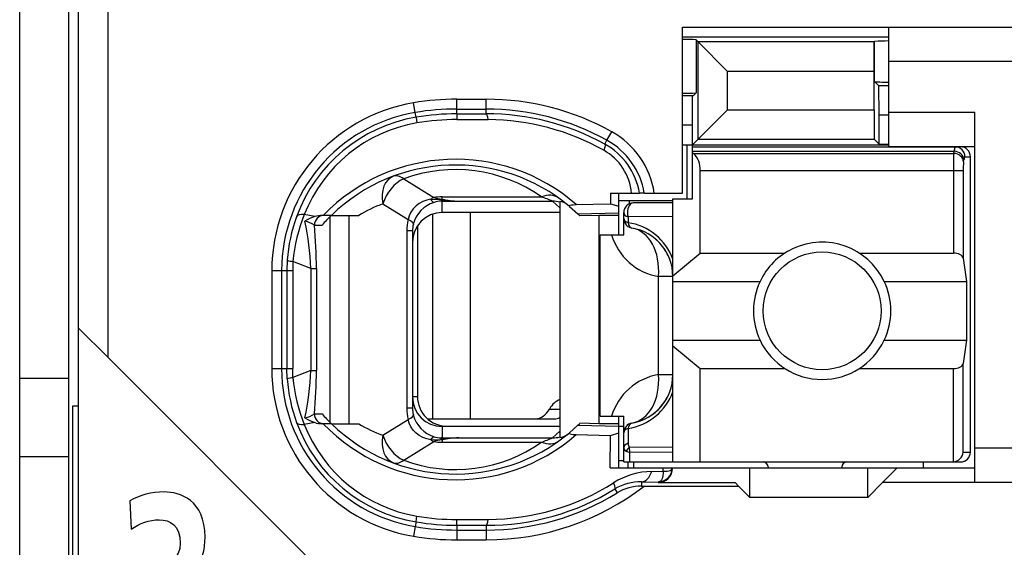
# Model space of a CAD drawing. Extents: x 0 to 188, y 0 to 176.
# Tile 9 of 35: x 0 to 10.03, y 65.73 to 71.1. Entities that reach past the tile are written whole.
import ezdxf

# ---------------------------------------------------------------- set-up
doc = ezdxf.new("R2010")
doc.units = 0
doc.header["$LTSCALE"] = 11.433915
doc.header["$MEASUREMENT"] = 0
doc.layers.get('0').update_dxf_attribs({"linetype": 'CONTINUOUS'})

msp = doc.modelspace()

# ---------------------------------------------------------------- linework, layer by layer
at = {"color": 7, "linetype": 'CONTINUOUS'}
for p, q in [((0.5001, 19.7018), (0.5001, 140.1005)), ((0.0003, 61.652), (0.0003, 96.6522)), ((0.6001, 57.5517), (0.6001, 74.352)), ((0.9001, 67.661), (0.9001, 74.352)), ((6.7502, 69.3367), (6.7502, 71.0268)), ((6.7502, 71.0268), (11.8, 71.0268)), ((8.85, 69.8121), (8.85, 71.0268)), ((6.7502, 70.9269), (8.85, 70.9269)), ((6.8867, 70.8973), (6.8867, 70.3571)), ((6.8867, 70.8973), (6.9073, 70.8759)), ((8.7012, 70.8759), (8.705, 70.8801)), ((8.705, 70.4722), (8.705, 70.8801)), ((6.9073, 69.8844), (6.9073, 70.8759)), ((6.9073, 70.8759), (7.2078, 70.5762)), ((8.7012, 70.8759), (6.9073, 70.8759)), ((8.7009, 70.5762), (8.7012, 70.8759)), ((11.8, 70.6768), (8.85, 70.6768)), ((7.2078, 70.1849), (7.2078, 70.5762)), ((8.7009, 70.5762), (7.2078, 70.5762)), ((8.7009, 70.1849), (8.7009, 70.5762)), ((8.7487, 70.4281), (8.705, 70.4722)), ((8.7501, 70.1283), (8.7487, 70.4281)), ((8.85, 70.4281), (8.7487, 70.4281)), ((4.4503, 70.1435), (4.4503, 70.2923)), ((4.4503, 70.2923), (4.75, 70.2923)), ((4.75, 70.1442), (4.75, 70.2923)), ((6.8567, 70.3268), (6.7502, 70.3268)), ((6.8501, 70.0271), (6.8515, 70.3268)), ((6.8567, 70.3268), (6.8867, 70.3571)), ((4.0279, 70.1573), (4.0114, 70.2558)), ((4.4503, 70.1924), (4.75, 70.1924)), ((6.8501, 69.8273), (7.2078, 70.1849)), ((7.2078, 70.1849), (8.7009, 70.1849)), ((8.7009, 70.1849), (8.7012, 69.8844)), ((4.0362, 70.109), (4.0279, 70.1573)), ((4.0362, 70.1084), (4.0451, 70.0512)), ((4.4503, 70.1435), (4.75, 70.1442)), ((4.4503, 70.1435), (4.451, 70.085)), ((4.451, 70.085), (4.7707, 70.0842)), ((8.7501, 69.8355), (8.7501, 70.1283)), ((8.85, 70.1283), (8.7501, 70.1283)), ((8.85, 70.1621), (9.7251, 70.1621)), ((9.7251, 66.387), (9.7251, 70.1621)), ((6.8501, 70.0271), (6.7502, 70.0271)), ((6.8501, 69.2767), (6.8501, 70.0271)), ((5.9575, 69.8348), (5.9792, 69.8741)), ((5.9792, 69.8741), (6.0278, 69.9616)), ((6.9073, 69.8844), (8.7012, 69.8844)), ((8.7501, 69.8355), (8.7012, 69.8844)), ((6.7502, 69.8273), (8.85, 69.8273)), ((6.795, 69.2767), (6.795, 69.8273)), ((6.8501, 69.8073), (9.58, 69.8073)), ((8.7501, 69.8355), (8.85, 69.8355)), ((8.85, 69.8121), (9.7251, 69.8121)), ((6.8501, 69.7625), (9.5143, 69.7625)), ((6.8601, 69.7404), (6.8501, 69.7487)), ((6.8601, 69.7404), (9.5108, 69.7404)), ((9.5108, 69.7404), (9.5143, 69.7625)), ((9.6104, 69.6536), (9.6138, 69.6764)), ((9.6238, 69.7067), (9.6803, 69.7067)), ((9.6803, 66.697), (9.6803, 69.7067)), ((3.9101, 69.4814), (4.2157, 69.2905)), ((6.9301, 68.7255), (6.9301, 69.5675)), ((6.9301, 69.5675), (9.6059, 69.5675)), ((9.5063, 69.5675), (9.5063, 68.7255)), ((9.6059, 69.5675), (9.6059, 68.6731)), ((4.185, 69.2747), (4.144, 69.265)), ((4.185, 69.2747), (4.2911, 69.2698)), ((4.2911, 69.2698), (4.3001, 69.2733)), ((4.3001, 69.2733), (4.3001, 69.2974)), ((4.3001, 69.2974), (5.3122, 69.2974)), ((6.014, 69.3367), (6.0151, 69.2278)), ((6.014, 69.3367), (6.312, 69.3367)), ((6.1001, 68.9122), (6.1001, 69.3367)), ((6.3127, 69.3367), (6.3138, 69.3367)), ((6.3599, 69.3367), (6.3141, 69.3367)), ((6.3602, 69.3367), (6.7502, 69.3367)), ((6.6503, 66.5971), (6.6503, 69.2767)), ((6.6503, 69.2767), (6.8501, 69.2767)), ((3.6979, 69.2271), (3.9552, 69.0666)), ((4.0069, 69.1754), (3.9838, 69.1417)), ((4.0355, 69.2051), (4.0069, 69.1754)), ((4.0686, 69.2299), (4.0355, 69.2051)), ((4.1051, 69.2499), (4.0686, 69.2299)), ((4.144, 69.265), (4.1051, 69.2499)), ((4.2911, 69.2698), (4.2911, 69.2547)), ((4.3052, 69.2678), (4.2911, 69.2698)), ((4.3001, 69.2547), (4.2911, 69.2547)), ((4.3001, 69.1369), (4.3001, 69.2547)), ((4.3001, 69.2547), (4.4699, 69.2533)), ((4.3052, 69.2678), (4.3004, 69.2547)), ((4.4699, 69.2533), (5.4256, 69.2533)), ((5.5, 69.1844), (5.4256, 69.2533)), ((5.5, 69.2512), (5.5, 66.8452)), ((5.5989, 69.2009), (5.6837, 69.1252)), ((5.6671, 69.2195), (6.0151, 69.2278)), ((6.0151, 69.2278), (6.1001, 69.203)), ((6.0995, 69.2622), (6.6503, 69.2622)), ((6.2045, 69.2622), (6.2045, 69.2257)), ((6.6503, 69.2368), (6.25, 69.2368)), ((3.0044, 69.0969), (2.8983, 69.1176)), ((3.1739, 69.1093), (3.0809, 69.1093)), ((3.1618, 66.9988), (3.1618, 69.0976)), ((3.1742, 69.1093), (3.4519, 69.1093)), ((3.3561, 66.9871), (3.3561, 69.1093)), ((3.9663, 69.1051), (3.9552, 69.0666)), ((3.9838, 69.1417), (3.9663, 69.1051)), ((4.2036, 69.121), (4.2036, 67.0367)), ((5.5, 69.1369), (4.3001, 69.1369)), ((4.5854, 69.1369), (4.5854, 67.0367)), ((5.6837, 69.1252), (6.1001, 69.1341)), ((5.6837, 69.1252), (5.7002, 69.1093)), ((5.7005, 69.1093), (5.7046, 69.1051)), ((5.9, 69.1093), (5.7046, 69.1051)), ((5.9, 66.9871), (5.9, 69.1093)), ((6.1001, 69.1093), (5.9, 69.1093)), ((6.1501, 68.9122), (6.1501, 69.1369)), ((6.1949, 69.0928), (6.1942, 69.0355)), ((6.6503, 69.0989), (6.1949, 69.0928)), ((3.0006, 69.0094), (3.0788, 69.0094)), ((4.05, 69.0025), (4.05, 67.262)), ((3.9415, 68.9508), (3.9415, 67.1456)), ((4, 68.9508), (3.9415, 68.9508)), ((4, 68.9508), (4, 67.1456)), ((5.9103, 67.0622), (5.9103, 68.9122)), ((5.9103, 68.9122), (6.1501, 68.9122)), ((6.6503, 68.4947), (6.9301, 68.7255)), ((6.9301, 68.7255), (7.792, 68.7255)), ((8.5482, 68.7255), (9.5063, 68.7255)), ((9.6059, 68.6731), (9.6417, 68.4368)), ((2.725, 68.6532), (2.7212, 68.5471)), ((2.7829, 68.6401), (2.7798, 68.5471)), ((2.9658, 68.5677), (2.7829, 68.6401)), ((2.5669, 68.5471), (2.5669, 67.5494)), ((2.5669, 68.5471), (2.7798, 68.5471)), ((2.6671, 68.5471), (2.6671, 67.5494)), ((2.7212, 68.5471), (2.7212, 67.5494)), ((2.7798, 68.5471), (2.7798, 67.5494)), ((2.9658, 68.5677), (2.9658, 67.5287)), ((2.9658, 68.5677), (3.0213, 68.5677)), ((3.0213, 68.5677), (3.0213, 67.5287)), ((6.5036, 67.4866), (6.5036, 68.4871)), ((6.6503, 68.4871), (6.5036, 68.4871)), ((6.6503, 68.4368), (7.5381, 68.4368)), ((8.8021, 68.4368), (9.6417, 68.4368)), ((9.6417, 68.4368), (9.6417, 67.8367)), ((0.6004, 67.96), (0.9001, 67.661)), ((6.6503, 67.8367), (7.5381, 67.8367)), ((6.6503, 67.7795), (6.9301, 67.548)), ((8.8021, 67.8367), (9.6417, 67.8367)), ((9.6417, 67.8367), (9.6059, 67.601)), ((3.2001, 65.3603), (0.9001, 67.661)), ((9.6059, 66.697), (9.6059, 67.601)), ((2.5669, 67.5494), (2.7798, 67.5494)), ((2.725, 67.4432), (2.7212, 67.5494)), ((2.7829, 67.4563), (2.7798, 67.5494)), ((2.9658, 67.5287), (2.7829, 67.4563)), ((2.9658, 67.5287), (3.0213, 67.5287)), ((6.6503, 67.4866), (6.5036, 67.4866)), ((6.9301, 66.5971), (6.9301, 67.548)), ((6.9301, 67.548), (7.792, 67.548)), ((8.5482, 67.548), (9.5063, 67.548)), ((9.5063, 66.5971), (9.5063, 67.548)), ((0.0003, 67.4522), (0.5001, 67.4522)), ((0.5405, 64.7354), (0.5405, 67.1683)), ((0.5405, 67.1683), (0.6001, 67.1683)), ((4.05, 67.262), (4, 67.262)), ((3.0006, 67.087), (3.0788, 67.087)), ((4, 67.1456), (3.9415, 67.1456)), ((5.3942, 67.1366), (5.5, 67.1366)), ((3.0044, 66.9988), (2.8983, 66.9789)), ((3.1739, 66.9871), (3.0809, 66.9871)), ((3.1742, 66.9871), (3.4519, 66.9871)), ((3.6979, 66.8693), (3.9552, 67.0298)), ((3.9663, 66.9912), (3.9552, 67.0298)), ((3.9838, 66.9547), (3.9663, 66.9912)), ((4.1516, 67.0367), (5.4459, 67.0367)), ((5.5989, 66.8955), (5.6837, 66.9713)), ((5.6837, 66.9713), (5.7002, 66.9871)), ((5.6837, 66.9713), (6.1001, 66.9623)), ((5.7005, 66.9871), (5.7046, 66.9912)), ((5.9, 66.9871), (5.7046, 66.9912)), ((6.1001, 66.9871), (5.9, 66.9871)), ((5.9103, 67.0622), (6.1501, 67.0622)), ((6.1001, 66.5372), (6.1001, 67.0622)), ((6.1501, 66.5971), (6.1501, 67.0622)), ((4.0069, 66.921), (3.9838, 66.9547)), ((4.0355, 66.8913), (4.0069, 66.921)), ((4.0686, 66.8665), (4.0355, 66.8913)), ((4.1051, 66.8466), (4.0686, 66.8665)), ((4.3001, 66.9596), (4.3001, 66.8417)), ((5.5, 66.9596), (4.3001, 66.9596)), ((4.35, 66.9616), (5.5, 66.9616)), ((5.5, 66.912), (5.4256, 66.8431)), ((5.6671, 66.8769), (6.0151, 66.8686)), ((6.0119, 66.5372), (6.0151, 66.8686)), ((6.0151, 66.8686), (6.1001, 66.8934)), ((6.1001, 66.9616), (6.1501, 66.9616)), ((6.1942, 66.9382), (6.1966, 66.7887)), ((3.9101, 66.615), (4.2157, 66.8059)), ((4.144, 66.8314), (4.1051, 66.8466)), ((4.185, 66.8218), (4.144, 66.8314)), ((4.185, 66.8218), (4.2911, 66.8266)), ((4.2911, 66.8266), (4.2911, 66.8417)), ((4.3001, 66.8417), (4.2911, 66.8417)), ((4.3052, 66.8286), (4.2911, 66.8266)), ((4.2911, 66.8266), (4.3001, 66.8231)), ((4.3001, 66.8417), (4.4699, 66.8431)), ((4.3001, 66.8231), (4.3001, 66.799)), ((4.3001, 66.799), (5.3122, 66.799)), ((4.3052, 66.8286), (4.3004, 66.8417)), ((4.4699, 66.8431), (5.4256, 66.8431)), ((6.1763, 66.706), (6.2121, 66.6943)), ((6.6503, 66.748), (6.2056, 66.7432)), ((6.6503, 66.6984), (6.2121, 66.6943)), ((6.2135, 66.5971), (6.2121, 66.6943)), ((9.6059, 66.697), (9.6803, 66.697)), ((11.8, 66.737), (9.7251, 66.737)), ((0.0003, 66.6523), (0.5001, 66.6523)), ((6.1001, 66.6116), (6.1501, 66.6116)), ((6.1504, 66.5971), (9.58, 66.5971)), ((6.1953, 66.5372), (6.1953, 66.5971)), ((6.25, 66.5971), (6.25, 66.5372)), ((9.2, 66.5971), (9.2, 66.5372)), ((6.0119, 66.5372), (9.7251, 66.5372)), ((6.4361, 66.5014), (6.5511, 66.5027)), ((6.5515, 66.48), (6.5501, 66.4593)), ((6.5511, 66.5027), (6.5518, 66.5372)), ((6.5511, 66.5027), (6.5515, 66.48)), ((6.5511, 66.5027), (6.5918, 66.5027)), ((6.5918, 66.5027), (6.6083, 66.5055)), ((6.6083, 66.5055), (6.6217, 66.5096)), ((6.6217, 66.5096), (6.6324, 66.5158)), ((6.6324, 66.5158), (6.6396, 66.5234)), ((6.6396, 66.5234), (6.6438, 66.5365)), ((7.4351, 66.2368), (7.4351, 66.5372)), ((7.6201, 66.5468), (7.6201, 66.5372)), ((8.3701, 66.5468), (8.3701, 66.5372)), ((8.6351, 66.2368), (8.6351, 66.5372)), ((8.9351, 66.5372), (8.7852, 66.387)), ((6.3306, 66.3953), (6.3306, 66.3518)), ((6.3306, 66.3953), (6.5001, 66.3932)), ((6.5091, 66.3945), (6.5001, 66.3932)), ((6.5001, 66.3932), (6.5001, 66.387)), ((6.5001, 66.387), (7.2853, 66.387)), ((6.5246, 66.4015), (6.5091, 66.3945)), ((6.5363, 66.4152), (6.5246, 66.4015)), ((6.5449, 66.4345), (6.5363, 66.4152)), ((6.5501, 66.4593), (6.5449, 66.4345)), ((7.32, 66.3518), (7.2853, 66.387)), ((8.6351, 66.2368), (8.7852, 66.387)), ((11.8, 66.387), (8.7852, 66.387)), ((6.0609, 66.3222), (6.0847, 66.2836)), ((6.3306, 66.3518), (7.32, 66.3518)), ((7.32, 66.3518), (7.4351, 66.2368)), ((8.6351, 66.2368), (7.4351, 66.2368)), ((4.0362, 65.9873), (4.0279, 65.9391)), ((4.0362, 65.988), (4.0451, 66.0452)), ((4.4503, 65.9529), (4.451, 66.0115)), ((4.451, 66.0115), (4.7707, 66.0121)), ((4.0279, 65.9391), (4.0114, 65.8406)), ((4.4503, 65.9529), (4.4503, 65.8041)), ((4.4503, 65.9529), (4.75, 65.9522)), ((4.4503, 65.904), (4.75, 65.904)), ((4.75, 65.9522), (4.75, 65.8041)), ((4.4503, 65.8041), (4.75, 65.8041))]:
    msp.add_line(p, q, dxfattribs=at)
for centre, radius, start, end in [((4.4518, 67.6176), 2.6747, 90.03281, 99.47823), ((4.7507, 67.6614), 2.6309, 60.96119, 90.0153), ((4.3004, 68.5465), 1.7335, 99.5967, 179.9833), ((4.4498, 67.6417), 2.5507, 89.98957, 99.52108), ((4.7503, 67.6611), 2.5313, 60.95623, 90.00682), ((4.3005, 68.5468), 1.6333, 99.60507, 179.99225), ((4.2986, 68.5558), 1.5752, 99.5899, 159.96396), ((4.4518, 67.6202), 2.5233, 90.0344, 99.48081), ((4.4486, 67.6572), 2.4278, 89.94432, 99.56647), ((4.7554, 67.6538), 2.4904, 61.13747, 90.12303), ((4.7543, 67.6519), 2.4324, 60.65149, 89.61411), ((4.2955, 68.5724), 1.4998, 99.60945, 158.68555), ((5.6129, 69.2111), 0.7575, 9.54301, 61.08067), ((5.6115, 69.2101), 0.859, 8.47117, 61.01731), ((5.6147, 69.2149), 0.7082, 9.898, 61.08365), ((4.4374, 67.8089), 1.8714, 48.91862, 135.9834), ((5.674, 69.2846), 0.5585, 5.34835, 60.79104), ((6.7028, 69.5784), 0.2269, 357.25717, 45.83486), ((12.4068, 69.5848), 2.9006, 176.92401, 180.34146), ((4.4374, 67.8096), 1.8124, 50.14556, 134.18395), ((4.4371, 68.063), 1.5131, 54.66498, 110.38507), ((10.2031, 69.582), 0.5971, 173.11565, 181.39604), ((4.211, 67.8402), 1.4788, 110.30254, 120.88541), ((4.5325, 70.9065), 1.6544, 262.10446, 267.83213), ((5.4818, 69.1015), 0.1508, 50.24965, 83.05407), ((6.2501, 69.1368), 0.1, 90.05364, 179.94636), ((4.3327, 68.5436), 1.6114, 159.97072, 176.10139), ((4.4801, 68.4826), 1.7045, 158.12897, 174.69882), ((3.0808, 68.867), 0.2423, 89.99511, 108.39718), ((0.0426, 68.441), 2.926, 2.4827, 12.01432), ((2.868, 68.8175), 0.2341, 55.37256, 81.02371), ((-1.9532, 68.5562), 4.9745, 0.13295, 5.22703), ((6.1102, 68.467), 0.5741, 19.80056, 81.58426), ((6.1504, 68.4868), 0.4999, 0.03814, 80.43604), ((6.6024, 69.077), 0.5981, 195.99246, 260.48694), ((6.1516, 68.4882), 0.4981, 40.1796, 60.37521), ((6.1429, 68.4829), 0.5081, 20.23359, 40.00069), ((8.172, 68.1367), 0.7013, 154.66614, 205.33386), ((8.171, 68.1367), 0.6988, 334.56998, 25.43002), ((8.1701, 68.1379), 0.7001, 205.48463, 334.51537), ((4.3004, 67.5499), 1.7336, 180.01657, 260.40228), ((4.3005, 67.5496), 1.6334, 180.00761, 260.39383), ((0.0526, 67.6542), 2.916, 347.96924, 357.53374), ((-1.9533, 67.5402), 4.9746, 354.77306, 359.86738), ((6.6024, 66.8965), 0.5984, 99.50876, 163.92201), ((6.1504, 67.487), 0.5, 279.5702, 359.95966), ((4.3324, 67.5527), 1.6111, 183.89717, 200.03082), ((4.4798, 67.6137), 1.7042, 185.29958, 201.87263), ((6.1102, 67.5068), 0.5741, 278.41575, 340.19974), ((6.1433, 67.4906), 0.5077, 319.99114, 339.77458), ((4.3502, 67.2618), 0.3002, 179.95367, 269.97901), ((4.2959, 67.1454), 0.2959, 179.96875, 193.56554), ((6.1516, 67.4856), 0.4981, 299.62479, 319.8204), ((4.2987, 67.5406), 1.5753, 200.03536, 260.40871), ((4.2955, 67.524), 1.4998, 201.31288, 260.39212), ((3.0808, 67.2284), 0.2413, 251.53951, 270.01669), ((4.4373, 68.2866), 1.8708, 223.9984, 311.09966), ((4.4374, 68.2868), 1.8124, 225.81605, 309.85444), ((4.2122, 68.2587), 1.4816, 239.12459, 249.68746), ((4.4371, 68.0335), 1.5132, 249.61705, 305.3329), ((4.5321, 65.19), 1.6543, 92.15561, 97.88344), ((6.4517, 65.7441), 0.7574, 91.18248, 122.31654), ((4.7558, 68.4373), 2.4252, 270.35102, 302.16015), ((6.3201, 65.8994), 0.4959, 88.79096, 121.52009), ((4.7511, 68.4366), 2.6325, 269.97733, 307.63432), ((4.7573, 68.4336), 2.4814, 269.83214, 301.69174), ((4.7498, 68.4406), 2.5366, 270.00594, 301.75279), ((4.4483, 68.4353), 2.4239, 260.42545, 270.06322), ((4.4498, 68.4547), 2.5507, 260.47892, 270.01043)]:
    msp.add_arc(centre, radius, start, end, dxfattribs=at)
for points in [[(6.8867, 70.8973), (6.8412, 70.9), (6.7957, 70.9014), (6.7502, 70.9008)], [(8.85, 70.8856), (8.8018, 70.8856), (8.7532, 70.8842), (8.705, 70.8808)], [(8.705, 70.4715), (8.7532, 70.468), (8.8018, 70.466), (8.85, 70.4667)], [(6.7502, 70.353), (6.7957, 70.3523), (6.8412, 70.3537), (6.8867, 70.3564)], [(4.7707, 70.0842), (4.7652, 70.1215), (4.7579, 70.1435), (4.75, 70.1442)], [(9.5232, 69.8073), (9.5173, 69.7928), (9.5143, 69.7776), (9.5149, 69.7625)], [(9.6238, 69.7067), (9.6238, 69.7625), (9.5793, 69.8073), (9.5242, 69.8073)], [(9.6803, 69.7067), (9.6803, 69.7625), (9.6355, 69.8073), (9.58, 69.8073)], [(9.6104, 69.6536), (9.608, 69.7005), (9.5642, 69.7384), (9.5108, 69.7404)], [(9.6138, 69.6764), (9.6114, 69.7225), (9.5676, 69.7604), (9.5143, 69.7625)], [(9.6228, 69.7073), (9.6169, 69.6977), (9.6142, 69.6874), (9.6145, 69.6764)], [(3.8054, 69.5082), (3.7175, 69.4758), (3.6731, 69.3601), (3.6979, 69.2271)], [(3.9101, 69.4814), (3.8168, 69.4393), (3.733, 69.3387), (3.6979, 69.2271)], [(3.9101, 69.4814), (3.8722, 69.5103), (3.8357, 69.5192), (3.8054, 69.5082)], [(4.2157, 69.2905), (4.2053, 69.2857), (4.195, 69.2809), (4.185, 69.2747)], [(4.1857, 69.2747), (4.1919, 69.2602), (4.2036, 69.2478), (4.2184, 69.2409)], [(4.2153, 69.2905), (4.2432, 69.2822), (4.2715, 69.2767), (4.3001, 69.2733)], [(4.3001, 69.2974), (4.2718, 69.2974), (4.2436, 69.2953), (4.2157, 69.2905)], [(4.3001, 69.2733), (4.3563, 69.2622), (4.4131, 69.2554), (4.4699, 69.2533)], [(5.4855, 69.2877), (5.4404, 69.3201), (5.3777, 69.3236), (5.3122, 69.2974)], [(5.4256, 69.2533), (5.3884, 69.2692), (5.3505, 69.2843), (5.3122, 69.2974)], [(4.2188, 69.2416), (4.1151, 69.2092), (4.0355, 69.1252), (4.008, 69.0204)], [(4.2911, 69.2547), (4.2663, 69.2533), (4.2422, 69.2492), (4.2188, 69.2416)], [(5.5, 69.2443), (5.4759, 69.2505), (5.4508, 69.2533), (5.4256, 69.2533)], [(2.8983, 69.1176), (2.8549, 69.1203), (2.8259, 69.112), (2.8187, 69.0955)], [(3.0044, 69.0976), (2.9692, 69.0859), (2.9355, 69.07), (2.9048, 69.0493)], [(3.0991, 69.1093), (3.0447, 69.1093), (3.0006, 69.0645), (3.0006, 69.0094)], [(3.1739, 69.1093), (3.1408, 69.0769), (3.1091, 69.0438), (3.0788, 69.0094)], [(4.3001, 69.1369), (4.134, 69.1369), (4, 69.0018), (4.0004, 68.8357)], [(6.1501, 69.1369), (6.1501, 69.1189), (6.167, 69.1024), (6.1949, 69.0928)], [(6.1501, 69.0783), (6.1501, 69.0611), (6.1666, 69.0452), (6.1942, 69.0355)], [(6.1501, 69.0783), (6.1501, 69.0548), (6.1584, 69.0321), (6.1739, 69.0142)], [(3.9552, 69.0666), (3.9459, 69.0287), (3.9415, 68.9901), (3.9415, 68.9508)], [(4.0083, 69.0197), (4.01, 69.0321), (3.9911, 69.0487), (3.9552, 69.0666)], [(4.0083, 69.0197), (4.0028, 68.9977), (4, 68.9742), (4, 68.9508)], [(6.1739, 69.0142), (6.1815, 69.0052), (6.1904, 68.9977), (6.2008, 68.9914)], [(6.1942, 69.0355), (6.1994, 69.0039), (6.2142, 68.9832), (6.2335, 68.9797)], [(6.2008, 68.9914), (6.2107, 68.9859), (6.2217, 68.9818), (6.2335, 68.9797)], [(6.5036, 68.4871), (6.5249, 68.7386), (6.4088, 68.9501), (6.2335, 68.9797)], [(9.6059, 68.6731), (9.6014, 68.7028), (9.5584, 68.7255), (9.5063, 68.7255)], [(2.7247, 68.6525), (2.7433, 68.6456), (2.7629, 68.6415), (2.7829, 68.6408)], [(9.5063, 67.548), (9.5584, 67.548), (9.6014, 67.5714), (9.6059, 67.601)], [(6.2335, 66.994), (6.4088, 67.0236), (6.5249, 67.2351), (6.5036, 67.4866)], [(2.7829, 67.4556), (2.7629, 67.455), (2.7433, 67.4508), (2.7247, 67.4439)], [(4.0004, 67.2607), (4, 67.0946), (4.134, 66.9596), (4.3001, 66.9596)], [(5.5004, 67.231), (5.4594, 67.2186), (5.4218, 67.1855), (5.3942, 67.1366)], [(2.9045, 67.047), (2.9393, 67.0533), (2.972, 67.0663), (3.001, 67.0863)], [(3.0006, 67.087), (3.0006, 67.0319), (3.0447, 66.9871), (3.0991, 66.9871)], [(3.0788, 67.087), (3.1091, 67.0526), (3.1408, 67.0195), (3.1739, 66.9871)], [(3.9415, 67.1456), (3.9415, 67.1063), (3.9459, 67.0677), (3.9552, 67.0298)], [(3.9552, 67.0298), (3.9911, 67.0477), (4.01, 67.0643), (4.0083, 67.076)], [(4.008, 67.076), (4.0355, 66.9713), (4.1151, 66.8872), (4.2188, 66.8548)], [(5.2544, 67.0367), (5.3078, 67.0388), (5.3584, 67.0746), (5.3942, 67.1366)], [(2.8187, 67.0009), (2.8259, 66.9844), (2.8549, 66.9761), (2.8983, 66.9789)], [(2.9048, 67.0464), (2.9355, 67.0264), (2.9692, 67.0105), (3.0044, 66.9988)], [(5.4459, 67.0367), (5.4642, 67.0374), (5.4824, 67.0422), (5.4997, 67.0505)], [(6.2335, 66.994), (6.1852, 66.9857), (6.1501, 66.9444), (6.1501, 66.8955)], [(6.2335, 66.994), (6.2142, 66.9906), (6.1994, 66.9699), (6.1942, 66.9382)], [(3.6979, 66.8693), (3.6731, 66.7363), (3.7175, 66.6205), (3.8054, 66.5882)], [(3.6979, 66.8693), (3.733, 66.7577), (3.8168, 66.6571), (3.9101, 66.615)], [(5.5, 66.8452), (5.5286, 66.8486), (5.5558, 66.8603), (5.5782, 66.8782)], [(6.1942, 66.9382), (6.1666, 66.9285), (6.1501, 66.9127), (6.1501, 66.8955)], [(4.185, 66.8218), (4.195, 66.8156), (4.2053, 66.8101), (4.2157, 66.8059)], [(4.2184, 66.8555), (4.2036, 66.8486), (4.1919, 66.8362), (4.1857, 66.8218)], [(4.3001, 66.8231), (4.2715, 66.8197), (4.2432, 66.8142), (4.2153, 66.8059)], [(4.2157, 66.8059), (4.2436, 66.8011), (4.2718, 66.799), (4.3001, 66.799)], [(4.2188, 66.8548), (4.2422, 66.8472), (4.2663, 66.8431), (4.2911, 66.8417)], [(4.4699, 66.8431), (4.4131, 66.841), (4.3563, 66.8341), (4.3001, 66.8231)], [(5.3122, 66.799), (5.3505, 66.8121), (5.3884, 66.8273), (5.4256, 66.8431)], [(5.3122, 66.799), (5.3777, 66.7728), (5.4404, 66.7763), (5.4855, 66.8086)], [(5.4256, 66.8431), (5.4508, 66.8431), (5.4759, 66.8459), (5.5, 66.8521)], [(6.1966, 66.7887), (6.1677, 66.7783), (6.1501, 66.7611), (6.1501, 66.7425)], [(6.1966, 66.788), (6.1956, 66.7728), (6.1987, 66.757), (6.2056, 66.7432)], [(6.1501, 66.7425), (6.1494, 66.726), (6.1601, 66.7108), (6.1763, 66.706)], [(6.2056, 66.7432), (6.1935, 66.7329), (6.1835, 66.7204), (6.1763, 66.706)], [(6.2056, 66.7432), (6.2063, 66.7267), (6.2083, 66.7108), (6.2121, 66.6943)], [(9.5063, 66.5971), (9.559, 66.6027), (9.6007, 66.644), (9.6062, 66.697)], [(9.58, 66.5971), (9.6355, 66.5971), (9.6803, 66.6419), (9.6803, 66.697)], [(3.8054, 66.5882), (3.8357, 66.5771), (3.8722, 66.5861), (3.9101, 66.615)], [(7.6201, 66.5468), (7.6201, 66.5744), (7.5977, 66.5971), (7.5702, 66.5971)], [(8.4201, 66.5971), (8.3925, 66.5971), (8.3701, 66.5744), (8.3701, 66.5468)], [(6.3306, 66.3953), (6.3744, 66.3966), (6.4147, 66.4373), (6.4361, 66.5014)], [(6.5001, 66.3932), (6.5794, 66.3932), (6.6438, 66.4573), (6.6438, 66.5372)], [(6.3306, 66.3518), (6.2438, 66.3525), (6.1587, 66.3284), (6.0847, 66.2836)], [(4.0362, 65.9873), (4.173, 65.9639), (4.3115, 65.9529), (4.4503, 65.9529)], [(4.75, 65.9522), (4.7579, 65.9529), (4.7652, 65.975), (4.7707, 66.0121)], [(4.0114, 65.8406), (4.1564, 65.8158), (4.3032, 65.8041), (4.4503, 65.8041)]]:
    msp.add_open_spline(points, degree=3, dxfattribs=at)
for points, knots in [([(5.9575, 69.8348), (5.9586, 69.8335), (5.9603, 69.8286), (5.9603, 69.8286), (5.9603, 69.8286), (5.9603, 69.8224), (5.9603, 69.8224), (5.9603, 69.8224), (5.9568, 69.8031), (5.9568, 69.8031), (5.9568, 69.8031), (5.9465, 69.7721), (5.9465, 69.7721)], [0, 0, 0, 0, 1, 1, 1, 2, 2, 2, 3, 3, 3, 4, 4, 4, 4]), ([(5.5989, 69.2009), (5.5989, 69.2009), (5.5961, 69.2044), (5.5961, 69.2044), (5.5958, 69.2058), (5.5961, 69.2071), (5.5961, 69.2071), (5.5968, 69.2085), (5.5989, 69.2099), (5.5989, 69.2099), (5.5989, 69.2099), (5.6041, 69.2126), (5.6041, 69.2126), (5.6041, 69.2126), (5.6196, 69.2161), (5.6196, 69.2161), (5.6196, 69.2161), (5.634, 69.2175), (5.634, 69.2175), (5.634, 69.2175), (5.6671, 69.2195), (5.6671, 69.2195)], [0, 0, 0, 0, 1, 1, 1, 2, 2, 2, 3, 3, 3, 4, 4, 4, 5, 5, 5, 6, 6, 6, 7, 7, 7, 7]), ([(6.25, 69.2368), (6.2162, 69.2368), (6.1887, 69.192), (6.1887, 69.1369), (6.1887, 69.1217), (6.1908, 69.1065), (6.1949, 69.0928)], [0, 0, 0, 0, 1, 1, 1, 2, 2, 2, 2]), ([(8.8021, 68.4368), (8.6364, 68.7861), (8.2192, 68.9343), (7.8702, 68.7689), (7.7245, 68.7), (7.6074, 68.5822), (7.5381, 68.4368)], [0, 0, 0, 0, 1, 1, 1, 2, 2, 2, 2]), ([(8.7701, 68.1371), (8.7701, 68.4685), (8.5014, 68.7372), (8.1703, 68.7372), (7.8389, 68.7372), (7.5702, 68.4685), (7.5702, 68.1371), (7.5702, 67.8057), (7.8389, 67.5369), (8.1703, 67.5369), (8.5014, 67.5369), (8.7701, 67.8057), (8.7701, 68.1371), (8.7701, 68.1371), (8.7701, 68.1371), (8.7701, 68.1371)], [0, 0, 0, 0, 1, 1, 1, 2, 2, 2, 3, 3, 3, 4, 4, 4, 5, 5, 5, 5]), ([(5.5989, 66.8955), (5.5989, 66.8955), (5.5961, 66.892), (5.5961, 66.892), (5.5958, 66.8907), (5.5961, 66.8893), (5.5961, 66.8893), (5.5968, 66.8879), (5.5989, 66.8865), (5.5989, 66.8865), (5.5989, 66.8865), (5.6041, 66.8837), (5.6041, 66.8837), (5.6041, 66.8837), (5.6196, 66.8803), (5.6196, 66.8803), (5.6196, 66.8803), (5.634, 66.8782), (5.634, 66.8782), (5.634, 66.8782), (5.6671, 66.8769), (5.6671, 66.8769)], [0, 0, 0, 0, 1, 1, 1, 2, 2, 2, 3, 3, 3, 4, 4, 4, 5, 5, 5, 6, 6, 6, 7, 7, 7, 7]), ([(6.5001, 66.387), (6.5814, 66.387), (6.6476, 66.4531), (6.6476, 66.5344), (6.6476, 66.5351), (6.6476, 66.5358), (6.6476, 66.5372)], [0, 0, 0, 0, 1, 1, 1, 2, 2, 2, 2]), ([(6.0609, 66.3222), (6.0619, 66.3236), (6.0633, 66.3277), (6.0633, 66.3277), (6.0633, 66.3277), (6.063, 66.3346), (6.063, 66.3346), (6.063, 66.3346), (6.0585, 66.3532), (6.0585, 66.3532), (6.0585, 66.3532), (6.0468, 66.3842), (6.0468, 66.3842)], [0, 0, 0, 0, 1, 1, 1, 2, 2, 2, 3, 3, 3, 4, 4, 4, 4]), ([(1.096, 64.796), (1.1825, 64.7471), (1.2763, 64.7133), (1.3754, 64.7133), (1.4801, 64.7133), (1.6405, 64.7857), (1.6405, 64.969), (1.6405, 65.1801), (1.5233, 65.2497), (1.3628, 65.2497), (1.3628, 65.2497), (1.2402, 65.2497), (1.2402, 65.2497), (1.2402, 65.2497), (1.2402, 65.5333), (1.2402, 65.5333), (1.2402, 65.5333), (1.3556, 65.5333), (1.3556, 65.5333), (1.5251, 65.5333), (1.6351, 65.6132), (1.6351, 65.7707), (1.6351, 65.9512), (1.5323, 66.008), (1.4188, 66.008), (1.3196, 66.008), (1.224, 65.9742), (1.1356, 65.9122), (1.1356, 65.9122), (1.1211, 66.2013), (1.1211, 66.2013), (1.2223, 66.2581), (1.343, 66.2915), (1.4729, 66.2915), (1.6279, 66.2915), (1.8877, 66.214), (1.8877, 65.8299), (1.8877, 65.585), (1.7812, 65.4692), (1.6532, 65.3996), (1.6532, 65.3996), (1.6532, 65.3941), (1.6532, 65.3941), (1.8136, 65.3631), (1.893, 65.1853), (1.893, 64.9662), (1.893, 64.5383), (1.6207, 64.4298), (1.4116, 64.4298), (1.3015, 64.4298), (1.1752, 64.4505), (1.0815, 64.4894), (1.0815, 64.4894), (1.096, 64.796), (1.096, 64.796)], [0, 0, 0, 0, 1, 1, 1, 2, 2, 2, 3, 3, 3, 4, 4, 4, 5, 5, 5, 6, 6, 6, 7, 7, 7, 8, 8, 8, 9, 9, 9, 10, 10, 10, 11, 11, 11, 12, 12, 12, 13, 13, 13, 14, 14, 14, 15, 15, 15, 16, 16, 16, 17, 17, 17, 18, 18, 18, 18])]:
    msp.add_open_spline(points, degree=3, knots=knots, dxfattribs=at)

doc.saveas('drawing.dxf')
